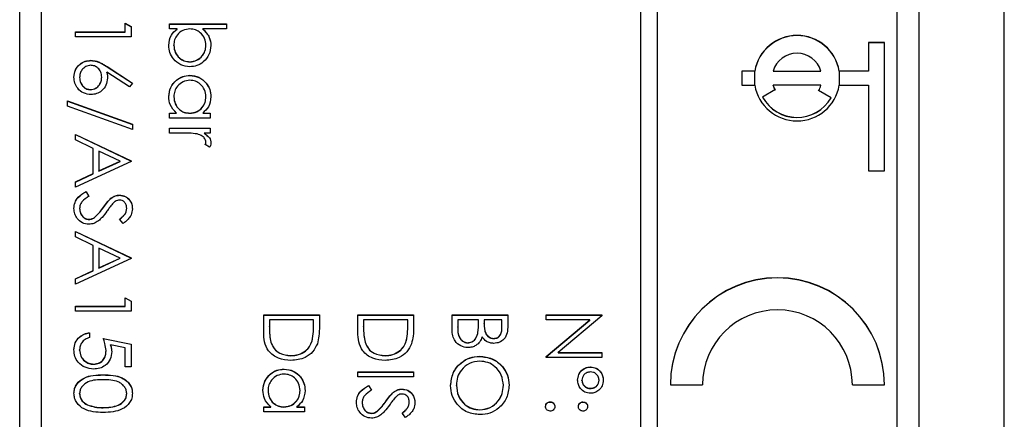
# Model space of a CAD drawing. Header units: millimetres. Extents: x 266 to 1205, y 112 to 961.
# Tile 14 of 27: x 825 to 848, y 507 to 517. Entities that reach past the tile are written whole.
import ezdxf

# ---------------------------------------------------------------- set-up
doc = ezdxf.new("R2010")
doc.units = ezdxf.units.MM

msp = doc.modelspace()

# ---------------------------------------------------------------- linework, layer by layer
at = {"color": 7, "linetype": 'Continuous', "lineweight": 25}
for p, q in [((848.098, 489.345), (848.098, 533.297)), ((825.098, 490.297), (825.098, 531.297)), ((846.098, 531.297), (846.098, 490.297)), ((839.598, 530.938), (839.598, 490.978)), ((839.998, 490.978), (839.998, 530.938)), ((825.598, 528.94), (825.598, 492.976)), ((845.598, 492.976), (845.598, 528.94)), ((827.564, 516.403), (827.564, 516.602)), ((827.564, 516.602), (827.698, 516.526)), ((827.564, 516.598), (827.698, 516.522)), ((828.598, 516.586), (829.931, 516.586)), ((828.598, 516.469), (828.598, 516.586)), ((828.598, 516.581), (829.931, 516.581)), ((829.931, 516.586), (829.931, 516.469)), ((826.398, 516.403), (827.564, 516.403)), ((826.398, 516.286), (826.398, 516.403)), ((826.398, 516.398), (827.564, 516.398)), ((827.564, 516.398), (827.564, 516.403)), ((827.698, 516.526), (827.698, 516.286)), ((828.773, 516.469), (828.598, 516.469)), ((828.773, 516.465), (828.773, 516.469)), ((829.931, 516.469), (829.375, 516.469)), ((829.375, 516.465), (829.375, 516.469)), ((827.698, 516.286), (826.398, 516.286)), ((845.298, 516.153), (844.923, 516.153)), ((844.923, 516.153), (844.923, 515.487)), ((845.298, 516.148), (844.923, 516.148)), ((845.298, 513.156), (845.298, 516.153)), ((828.698, 516.082), (828.698, 516.087)), ((829.448, 516.08), (829.448, 516.085)), ((826.76, 515.732), (826.76, 515.737)), ((829.071, 515.699), (829.071, 515.703)), ((827.66, 515.114), (827.135, 515.457)), ((827.135, 515.453), (827.135, 515.457)), ((827.138, 515.591), (827.731, 515.204)), ((827.138, 515.587), (827.138, 515.591)), ((827.138, 515.587), (827.729, 515.201)), ((841.964, 515.487), (841.964, 515.154)), ((842.27, 515.487), (841.964, 515.487)), ((842.27, 515.482), (841.964, 515.482)), ((842.27, 515.482), (842.27, 515.487)), ((842.697, 515.482), (842.697, 515.487)), ((842.697, 515.487), (843.815, 515.487)), ((842.697, 515.482), (843.815, 515.482)), ((843.815, 515.482), (843.815, 515.487)), ((844.923, 515.487), (844.242, 515.487)), ((844.242, 515.482), (844.242, 515.487)), ((844.923, 515.482), (844.242, 515.482)), ((844.923, 515.482), (844.923, 515.487)), ((826.498, 515.333), (826.498, 515.337)), ((827.014, 515.343), (827.014, 515.347)), ((827.731, 515.204), (827.66, 515.114)), ((829.075, 515.382), (829.075, 515.387)), ((826.755, 515.049), (826.755, 515.054)), ((841.964, 515.154), (842.27, 515.154)), ((842.741, 515.046), (842.453, 514.88)), ((843.815, 515.154), (842.697, 515.154)), ((842.697, 515.149), (842.697, 515.154)), ((844.05, 514.863), (843.761, 515.029)), ((843.815, 515.149), (843.815, 515.154)), ((844.242, 515.154), (844.923, 515.154)), ((844.923, 515.154), (844.923, 513.156)), ((826.214, 514.788), (827.731, 514.244)), ((826.214, 514.665), (826.214, 514.788)), ((826.214, 514.783), (827.731, 514.24)), ((828.698, 514.884), (828.698, 514.888)), ((829.448, 514.882), (829.448, 514.887)), ((842.453, 514.875), (842.453, 514.88)), ((844.05, 514.858), (844.05, 514.863)), ((827.731, 514.122), (826.214, 514.665)), ((828.598, 514.505), (828.762, 514.505)), ((828.598, 514.388), (828.598, 514.505)), ((828.598, 514.5), (828.762, 514.5)), ((829.548, 514.388), (828.598, 514.388)), ((828.762, 514.5), (828.762, 514.505)), ((829.071, 514.5), (829.071, 514.505)), ((829.372, 514.505), (829.548, 514.505)), ((829.372, 514.5), (829.372, 514.505)), ((829.372, 514.5), (829.548, 514.5)), ((829.548, 514.505), (829.548, 514.388)), ((827.731, 514.244), (827.731, 514.122)), ((828.598, 514.038), (828.598, 514.155)), ((828.598, 514.155), (829.548, 514.155)), ((828.598, 514.15), (829.548, 514.15)), ((829.548, 514.155), (829.548, 514.038)), ((826.398, 514.005), (827.698, 513.389)), ((826.398, 513.878), (826.398, 514.005)), ((826.398, 514.001), (827.698, 513.385)), ((826.814, 513.68), (826.398, 513.878)), ((828.917, 514.038), (828.598, 514.038)), ((829.548, 514.038), (829.408, 514.038)), ((829.408, 514.034), (829.408, 514.038)), ((829.448, 513.824), (829.448, 513.829)), ((826.814, 513.092), (826.814, 513.68)), ((827.444, 513.382), (826.948, 513.617)), ((826.948, 513.617), (826.948, 513.153)), ((829.532, 513.705), (829.431, 513.769)), ((827.698, 513.372), (826.398, 512.773)), ((826.948, 513.153), (827.444, 513.382)), ((826.948, 513.149), (827.444, 513.377)), ((827.444, 513.377), (827.444, 513.382)), ((827.698, 513.389), (827.698, 513.372)), ((826.948, 513.149), (826.948, 513.153)), ((844.923, 513.156), (845.298, 513.156)), ((826.398, 512.9), (826.814, 513.092)), ((826.398, 512.895), (826.814, 513.087)), ((826.814, 513.087), (826.814, 513.092)), ((826.398, 512.773), (826.398, 512.9)), ((826.648, 512.673), (826.714, 512.563)), ((826.648, 512.669), (826.648, 512.673)), ((826.648, 512.669), (826.714, 512.559)), ((827.23, 512.513), (827.23, 512.517)), ((827.428, 512.585), (827.428, 512.59)), ((826.498, 512.274), (826.498, 512.278)), ((827.053, 512.3), (827.053, 512.304)), ((827.598, 512.278), (827.598, 512.283)), ((826.718, 512.019), (826.718, 512.024)), ((826.846, 512.066), (826.846, 512.07)), ((827.511, 511.924), (827.431, 512.029)), ((826.398, 511.741), (827.698, 511.125)), ((826.398, 511.613), (826.398, 511.741)), ((826.398, 511.736), (827.698, 511.12)), ((826.814, 511.416), (826.398, 511.613)), ((826.814, 510.827), (826.814, 511.416)), ((826.948, 511.353), (826.948, 510.889)), ((827.444, 511.118), (826.948, 511.353)), ((827.698, 511.108), (826.398, 510.509)), ((826.948, 510.889), (827.444, 511.118)), ((826.948, 510.884), (827.444, 511.113)), ((827.444, 511.113), (827.444, 511.118)), ((827.698, 511.125), (827.698, 511.108)), ((826.948, 510.884), (826.948, 510.889)), ((826.398, 510.635), (826.814, 510.827)), ((826.398, 510.631), (826.814, 510.823)), ((826.398, 510.509), (826.398, 510.635)), ((826.814, 510.823), (826.814, 510.827)), ((827.564, 509.992), (827.564, 510.192)), ((827.564, 510.192), (827.698, 510.116)), ((827.564, 510.188), (827.698, 510.112)), ((826.398, 509.992), (827.564, 509.992)), ((826.398, 509.876), (826.398, 509.992)), ((826.398, 509.988), (827.564, 509.988)), ((827.564, 509.988), (827.564, 509.992)), ((827.698, 510.116), (827.698, 509.876)), ((827.698, 509.876), (826.398, 509.876)), ((830.798, 509.793), (832.098, 509.793)), ((830.798, 509.39), (830.798, 509.793)), ((830.798, 509.788), (832.098, 509.788)), ((832.098, 509.793), (832.098, 509.53)), ((832.998, 509.793), (834.298, 509.793)), ((832.998, 509.39), (832.998, 509.793)), ((832.998, 509.788), (834.298, 509.788)), ((834.298, 509.793), (834.298, 509.53)), ((835.198, 509.441), (835.198, 509.793)), ((835.198, 509.793), (836.498, 509.793)), ((835.198, 509.788), (836.498, 509.788)), ((836.498, 509.793), (836.498, 509.539)), ((837.398, 509.793), (838.698, 509.793)), ((837.398, 509.676), (837.398, 509.793)), ((837.398, 509.788), (838.698, 509.788)), ((838.698, 509.768), (837.674, 508.91)), ((838.698, 509.793), (838.698, 509.768)), ((830.931, 509.676), (830.931, 509.527)), ((831.964, 509.676), (830.931, 509.676)), ((830.931, 509.523), (830.931, 509.527)), ((831.964, 509.585), (831.964, 509.676)), ((831.964, 509.58), (831.964, 509.585)), ((833.131, 509.676), (833.131, 509.527)), ((834.164, 509.676), (833.131, 509.676)), ((833.131, 509.523), (833.131, 509.527)), ((834.164, 509.585), (834.164, 509.676)), ((834.164, 509.58), (834.164, 509.585)), ((835.331, 509.676), (835.331, 509.51)), ((835.814, 509.676), (835.331, 509.676)), ((835.331, 509.506), (835.331, 509.51)), ((835.814, 509.599), (835.814, 509.676)), ((835.814, 509.594), (835.814, 509.599)), ((835.948, 509.676), (835.948, 509.598)), ((836.364, 509.676), (835.948, 509.676)), ((835.948, 509.593), (835.948, 509.598)), ((836.364, 509.518), (836.364, 509.676)), ((836.364, 509.513), (836.364, 509.518)), ((838.418, 509.676), (837.398, 509.676)), ((837.398, 508.82), (838.418, 509.676)), ((837.398, 508.816), (838.418, 509.672)), ((838.418, 509.672), (838.418, 509.676)), ((826.731, 509.376), (826.731, 509.26)), ((827.048, 509.243), (827.698, 509.11)), ((827.048, 509.239), (827.698, 509.105)), ((835.799, 509.351), (835.799, 509.356)), ((836.173, 509.239), (836.173, 509.243)), ((827.564, 509.019), (827.222, 509.089)), ((827.222, 509.084), (827.222, 509.089)), ((827.564, 508.577), (827.564, 509.019)), ((827.698, 509.11), (827.698, 508.577)), ((830.964, 509.151), (830.964, 509.156)), ((831.928, 509.181), (831.928, 509.186)), ((833.164, 509.151), (833.164, 509.156)), ((834.128, 509.181), (834.128, 509.186)), ((835.567, 509.139), (835.567, 509.143)), ((826.498, 508.969), (826.498, 508.973)), ((827.114, 508.953), (827.114, 508.957)), ((831.431, 508.839), (831.431, 508.844)), ((833.631, 508.839), (833.631, 508.844)), ((835.842, 508.822), (835.842, 508.827)), ((837.398, 508.794), (837.398, 508.82)), ((838.698, 508.794), (837.398, 508.794)), ((837.674, 508.91), (838.698, 508.91)), ((837.674, 508.906), (837.674, 508.91)), ((837.674, 508.906), (838.698, 508.906)), ((838.698, 508.91), (838.698, 508.794)), ((826.827, 508.639), (826.827, 508.644)), ((827.698, 508.577), (827.564, 508.577)), ((838.434, 508.573), (838.434, 508.577)), ((827.047, 508.39), (827.047, 508.394)), ((831.275, 508.523), (831.275, 508.527)), ((832.998, 508.344), (832.998, 508.461)), ((832.998, 508.461), (834.298, 508.461)), ((832.998, 508.456), (834.298, 508.456)), ((834.298, 508.344), (832.998, 508.344)), ((834.298, 508.461), (834.298, 508.344)), ((833.248, 508.144), (833.314, 508.035)), ((833.248, 508.14), (833.248, 508.144)), ((833.248, 508.14), (833.314, 508.03)), ((835.298, 508.142), (835.298, 508.147)), ((836.398, 508.142), (836.398, 508.147)), ((838.231, 508.263), (838.231, 508.267)), ((838.429, 508.073), (838.429, 508.078)), ((838.631, 508.262), (838.631, 508.267)), ((840.298, 508.161), (841.048, 508.161)), ((844.548, 508.161), (845.298, 508.161)), ((826.498, 507.951), (826.498, 507.956)), ((827.598, 507.951), (827.598, 507.956)), ((830.898, 508.024), (830.898, 508.028)), ((831.648, 508.023), (831.648, 508.027)), ((833.83, 507.984), (833.83, 507.988)), ((834.028, 508.057), (834.028, 508.061)), ((826.721, 507.673), (826.721, 507.677)), ((827.048, 507.624), (827.048, 507.628)), ((830.798, 507.645), (830.962, 507.645)), ((830.798, 507.528), (830.798, 507.645)), ((830.798, 507.64), (830.962, 507.64)), ((830.962, 507.64), (830.962, 507.645)), ((831.271, 507.64), (831.271, 507.645)), ((831.572, 507.645), (831.748, 507.645)), ((831.572, 507.64), (831.572, 507.645)), ((831.572, 507.64), (831.748, 507.64)), ((831.748, 507.645), (831.748, 507.528)), ((833.098, 507.745), (833.098, 507.749)), ((833.653, 507.771), (833.653, 507.776)), ((834.198, 507.75), (834.198, 507.754)), ((837.489, 507.757), (837.489, 507.761)), ((838.256, 507.757), (838.256, 507.761)), ((831.748, 507.528), (830.798, 507.528)), ((833.318, 507.49), (833.318, 507.495)), ((833.446, 507.537), (833.446, 507.542)), ((834.111, 507.395), (834.031, 507.5)), ((835.848, 507.574), (835.848, 507.578))]:
    msp.add_line(p, q, dxfattribs=at)
at = {"color": 8, "linetype": 'Continuous', "lineweight": 25}
for p, q in [((842.27, 515.154), (842.27, 515.482)), ((844.242, 515.482), (844.242, 515.154))]:
    msp.add_line(p, q, dxfattribs=at)
at = {"color": 7, "linetype": 'Continuous', "lineweight": 25}
for centre, radius, start, end in [((843.256, 515.319), 1, 9.6421, 170.3579), ((843.256, 515.315), 1, 9.6421, 170.3579), ((843.256, 515.32), 0.583, 16.6497, 163.3503), ((843.256, 515.321), 1, 189.6421, 350.3579), ((843.255, 515.32), 0.582, 196.6178, 208.1052), ((843.255, 515.316), 0.582, 196.6178, 208.1052), ((843.257, 515.32), 0.582, 329.9743, 343.3821), ((843.257, 515.316), 0.582, 329.9743, 343.3821), ((843.256, 515.322), 0.917, 208.8252, 329.9548), ((843.256, 515.317), 0.917, 208.8252, 329.9548), ((842.798, 508.159), 2.5, 0.0466, 179.9534), ((842.798, 508.154), 2.5, 0.0466, 179.9534), ((842.798, 508.16), 1.75, 0.0466, 179.9534)]:
    msp.add_arc(centre, radius, start, end, dxfattribs=at)
for points, knots in [([(828.581, 516.086), (828.591, 516.171), (828.609, 516.324), (828.723, 516.425), (828.773, 516.469)], [0, 0, 0, 0, 0.558922, 1, 1, 1, 1]), ([(828.581, 516.081), (828.591, 516.167), (828.609, 516.32), (828.723, 516.42), (828.773, 516.465)], [0, 0, 0, 0, 0.558922, 1, 1, 1, 1]), ([(829.074, 516.469), (829.018, 516.463), (828.906, 516.45), (828.781, 516.346), (828.708, 516.219), (828.701, 516.131), (828.698, 516.087)], [0, 0, 0, 0, 0.279639, 0.559192, 0.779512, 1, 1, 1, 1]), ([(829.448, 516.085), (829.441, 516.141), (829.427, 516.252), (829.332, 516.382), (829.206, 516.458), (829.118, 516.465), (829.074, 516.469)], [0, 0, 0, 0, 0.279786, 0.559477, 0.779627, 1, 1, 1, 1]), ([(829.375, 516.469), (829.435, 516.408), (829.543, 516.299), (829.558, 516.149), (829.564, 516.082)], [0, 0, 0, 0, 0.559294, 1, 1, 1, 1]), ([(829.375, 516.465), (829.435, 516.404), (829.543, 516.295), (829.558, 516.144), (829.564, 516.078)], [0, 0, 0, 0, 0.5592939, 1, 1, 1, 1]), ([(829.071, 515.587), (828.998, 515.596), (828.852, 515.614), (828.693, 515.751), (828.596, 515.914), (828.586, 516.028), (828.581, 516.086)], [0, 0, 0, 0, 0.2794326, 0.5592159, 0.7795587, 1, 1, 1, 1]), ([(828.698, 516.087), (828.704, 516.031), (828.717, 515.92), (828.816, 515.794), (828.94, 515.718), (829.027, 515.708), (829.071, 515.703)], [0, 0, 0, 0, 0.279756, 0.559279, 0.779725, 1, 1, 1, 1]), ([(828.698, 516.082), (828.704, 516.027), (828.717, 515.916), (828.816, 515.789), (828.94, 515.713), (829.027, 515.704), (829.071, 515.699)], [0, 0, 0, 0, 0.2797561, 0.5592787, 0.779725, 1, 1, 1, 1]), ([(829.071, 515.703), (829.126, 515.711), (829.237, 515.727), (829.361, 515.829), (829.435, 515.954), (829.443, 516.041), (829.448, 516.085)], [0, 0, 0, 0, 0.279403, 0.559104, 0.779552, 1, 1, 1, 1]), ([(829.564, 516.082), (829.556, 516.009), (829.539, 515.863), (829.405, 515.702), (829.243, 515.602), (829.128, 515.592), (829.071, 515.587)], [0, 0, 0, 0, 0.279577, 0.559334, 0.779604, 1, 1, 1, 1]), ([(829.071, 515.699), (829.126, 515.707), (829.237, 515.723), (829.361, 515.824), (829.435, 515.949), (829.443, 516.037), (829.448, 516.08)], [0, 0, 0, 0, 0.279403, 0.559104, 0.779552, 1, 1, 1, 1]), ([(826.364, 515.343), (826.371, 515.401), (826.385, 515.518), (826.491, 515.649), (826.623, 515.723), (826.714, 515.732), (826.76, 515.737)], [0, 0, 0, 0, 0.27967, 0.559085, 0.779558, 1, 1, 1, 1]), ([(826.364, 515.339), (826.371, 515.397), (826.385, 515.513), (826.491, 515.644), (826.623, 515.719), (826.714, 515.728), (826.76, 515.732)], [0, 0, 0, 0, 0.2796696, 0.5590848, 0.7795576, 1, 1, 1, 1]), ([(826.76, 515.737), (826.807, 515.732), (826.883, 515.724), (826.982, 515.683), (827.062, 515.64), (827.112, 515.608), (827.138, 515.591)], [0, 0, 0, 0, 0.339374, 0.559486, 0.779731, 1, 1, 1, 1]), ([(826.76, 515.732), (826.807, 515.728), (826.883, 515.72), (826.982, 515.679), (827.062, 515.636), (827.112, 515.603), (827.138, 515.587)], [0, 0, 0, 0, 0.339374, 0.559486, 0.779731, 1, 1, 1, 1]), ([(826.755, 515.62), (826.716, 515.615), (826.636, 515.603), (826.553, 515.522), (826.505, 515.431), (826.5, 515.368), (826.498, 515.337)], [0, 0, 0, 0, 0.279059, 0.5588204, 0.7793034, 1, 1, 1, 1]), ([(827.014, 515.347), (827.011, 515.387), (827.004, 515.466), (826.936, 515.557), (826.848, 515.612), (826.786, 515.617), (826.755, 515.62)], [0, 0, 0, 0, 0.280127, 0.559515, 0.779719, 1, 1, 1, 1]), ([(827.135, 515.457), (827.139, 515.432), (827.146, 515.388), (827.147, 515.343), (827.148, 515.323)], [0, 0, 0, 0, 0.55991, 1, 1, 1, 1]), ([(827.135, 515.453), (827.139, 515.428), (827.146, 515.383), (827.147, 515.338), (827.148, 515.318)], [0, 0, 0, 0, 0.55991, 1, 1, 1, 1]), ([(826.762, 514.937), (826.703, 514.944), (826.584, 514.958), (826.452, 515.068), (826.377, 515.204), (826.369, 515.297), (826.364, 515.343)], [0, 0, 0, 0, 0.279631, 0.55896, 0.779478, 1, 1, 1, 1]), ([(826.498, 515.337), (826.502, 515.297), (826.51, 515.217), (826.576, 515.125), (826.661, 515.064), (826.724, 515.057), (826.755, 515.054)], [0, 0, 0, 0, 0.280018, 0.559853, 0.779987, 1, 1, 1, 1]), ([(826.498, 515.333), (826.502, 515.293), (826.51, 515.213), (826.576, 515.12), (826.661, 515.059), (826.724, 515.053), (826.755, 515.049)], [0, 0, 0, 0, 0.280018, 0.559853, 0.779987, 1, 1, 1, 1]), ([(826.755, 515.054), (826.796, 515.06), (826.878, 515.072), (826.96, 515.157), (827.008, 515.251), (827.012, 515.315), (827.014, 515.347)], [0, 0, 0, 0, 0.278754, 0.558605, 0.779147, 1, 1, 1, 1]), ([(826.755, 515.049), (826.796, 515.055), (826.878, 515.068), (826.96, 515.153), (827.008, 515.247), (827.012, 515.311), (827.014, 515.343)], [0, 0, 0, 0, 0.278754, 0.558605, 0.779147, 1, 1, 1, 1]), ([(827.148, 515.323), (827.141, 515.266), (827.128, 515.152), (827.024, 515.025), (826.897, 514.949), (826.807, 514.941), (826.762, 514.937)], [0, 0, 0, 0, 0.2796384, 0.5593258, 0.7795267, 1, 1, 1, 1]), ([(828.581, 514.892), (828.589, 514.965), (828.607, 515.111), (828.741, 515.272), (828.903, 515.372), (829.018, 515.382), (829.075, 515.387)], [0, 0, 0, 0, 0.279573, 0.559333, 0.779589, 1, 1, 1, 1]), ([(828.581, 514.888), (828.589, 514.961), (828.607, 515.107), (828.741, 515.268), (828.903, 515.368), (829.018, 515.378), (829.075, 515.382)], [0, 0, 0, 0, 0.279573, 0.559333, 0.779589, 1, 1, 1, 1]), ([(829.074, 515.27), (829.018, 515.263), (828.907, 515.247), (828.784, 515.145), (828.71, 515.019), (828.702, 514.932), (828.698, 514.888)], [0, 0, 0, 0, 0.279429, 0.559146, 0.77957, 1, 1, 1, 1]), ([(829.448, 514.887), (829.441, 514.943), (829.428, 515.054), (829.329, 515.18), (829.205, 515.256), (829.118, 515.266), (829.074, 515.27)], [0, 0, 0, 0, 0.279767, 0.559291, 0.779719, 1, 1, 1, 1]), ([(829.075, 515.387), (829.148, 515.378), (829.294, 515.36), (829.452, 515.222), (829.55, 515.06), (829.559, 514.946), (829.564, 514.889)], [0, 0, 0, 0, 0.2794126, 0.5591913, 0.7795483, 1, 1, 1, 1]), ([(829.075, 515.382), (829.148, 515.373), (829.294, 515.355), (829.452, 515.218), (829.55, 515.056), (829.559, 514.941), (829.564, 514.884)], [0, 0, 0, 0, 0.279413, 0.559191, 0.779548, 1, 1, 1, 1]), ([(828.762, 514.505), (828.703, 514.566), (828.599, 514.676), (828.586, 514.826), (828.581, 514.892)], [0, 0, 0, 0, 0.558763, 1, 1, 1, 1]), ([(828.698, 514.888), (828.704, 514.832), (828.718, 514.721), (828.813, 514.591), (828.939, 514.516), (829.027, 514.508), (829.071, 514.505)], [0, 0, 0, 0, 0.279822, 0.559387, 0.779603, 1, 1, 1, 1]), ([(828.698, 514.884), (828.704, 514.828), (828.718, 514.717), (828.813, 514.587), (828.939, 514.511), (829.027, 514.504), (829.071, 514.5)], [0, 0, 0, 0, 0.279822, 0.559387, 0.779603, 1, 1, 1, 1]), ([(829.071, 514.505), (829.127, 514.511), (829.24, 514.523), (829.363, 514.628), (829.437, 514.755), (829.444, 514.843), (829.448, 514.887)], [0, 0, 0, 0, 0.27966, 0.55921, 0.779487, 1, 1, 1, 1]), ([(829.071, 514.5), (829.127, 514.506), (829.24, 514.519), (829.363, 514.624), (829.437, 514.75), (829.444, 514.838), (829.448, 514.882)], [0, 0, 0, 0, 0.27966, 0.55921, 0.779487, 1, 1, 1, 1]), ([(829.564, 514.889), (829.555, 514.803), (829.537, 514.65), (829.422, 514.549), (829.372, 514.505)], [0, 0, 0, 0, 0.5590621, 1, 1, 1, 1]), ([(829.243, 514.018), (829.182, 514.025), (829.074, 514.039), (828.965, 514.039), (828.917, 514.038)], [0, 0, 0, 0, 0.559636, 1, 1, 1, 1]), ([(829.448, 513.829), (829.442, 513.856), (829.43, 513.911), (829.353, 513.982), (829.285, 514.004), (829.243, 514.018)], [0, 0, 0, 0, 0.278336, 0.558768, 1, 1, 1, 1]), ([(829.408, 514.038), (829.452, 514.006), (829.515, 513.96), (829.559, 513.871), (829.562, 513.828), (829.564, 513.807)], [0, 0, 0, 0, 0.558788, 0.779481, 1, 1, 1, 1]), ([(829.408, 514.034), (829.452, 514.001), (829.515, 513.956), (829.559, 513.867), (829.562, 513.824), (829.564, 513.802)], [0, 0, 0, 0, 0.558788, 0.779481, 1, 1, 1, 1]), ([(829.431, 513.769), (829.436, 513.78), (829.444, 513.799), (829.447, 513.82), (829.448, 513.829)], [0, 0, 0, 0, 0.560396, 1, 1, 1, 1]), ([(829.431, 513.765), (829.436, 513.775), (829.444, 513.794), (829.447, 513.815), (829.448, 513.824)], [0, 0, 0, 0, 0.560396, 1, 1, 1, 1]), ([(829.564, 513.807), (829.562, 513.787), (829.558, 513.751), (829.54, 513.719), (829.532, 513.705)], [0, 0, 0, 0, 0.5592431, 1, 1, 1, 1]), ([(826.364, 512.278), (826.369, 512.326), (826.379, 512.422), (826.477, 512.57), (826.583, 512.634), (826.648, 512.673)], [0, 0, 0, 0, 0.27988, 0.559666, 1, 1, 1, 1]), ([(826.364, 512.274), (826.369, 512.322), (826.379, 512.418), (826.477, 512.566), (826.583, 512.63), (826.648, 512.669)], [0, 0, 0, 0, 0.27988, 0.559666, 1, 1, 1, 1]), ([(826.714, 512.563), (826.655, 512.525), (826.572, 512.471), (826.506, 512.361), (826.5, 512.306), (826.498, 512.278)], [0, 0, 0, 0, 0.559321, 0.779782, 1, 1, 1, 1]), ([(827.053, 512.304), (827.083, 512.347), (827.136, 512.422), (827.201, 512.488), (827.23, 512.517)], [0, 0, 0, 0, 0.560413, 1, 1, 1, 1]), ([(827.053, 512.3), (827.083, 512.342), (827.136, 512.418), (827.201, 512.484), (827.23, 512.513)], [0, 0, 0, 0, 0.560413, 1, 1, 1, 1]), ([(827.23, 512.517), (827.263, 512.54), (827.324, 512.581), (827.396, 512.587), (827.428, 512.59)], [0, 0, 0, 0, 0.55984, 1, 1, 1, 1]), ([(827.23, 512.513), (827.263, 512.536), (827.324, 512.576), (827.396, 512.583), (827.428, 512.585)], [0, 0, 0, 0, 0.5598405, 1, 1, 1, 1]), ([(827.433, 512.473), (827.415, 512.472), (827.379, 512.469), (827.319, 512.441), (827.285, 512.408), (827.265, 512.388)], [0, 0, 0, 0, 0.279946, 0.559774, 1, 1, 1, 1]), ([(827.428, 512.59), (827.474, 512.584), (827.566, 512.573), (827.666, 512.484), (827.722, 512.378), (827.728, 512.306), (827.731, 512.27)], [0, 0, 0, 0, 0.279553, 0.558798, 0.779378, 1, 1, 1, 1]), ([(827.428, 512.585), (827.474, 512.58), (827.566, 512.568), (827.666, 512.48), (827.722, 512.374), (827.728, 512.301), (827.731, 512.265)], [0, 0, 0, 0, 0.279553, 0.558798, 0.779378, 1, 1, 1, 1]), ([(827.598, 512.283), (827.596, 512.309), (827.592, 512.362), (827.551, 512.425), (827.495, 512.467), (827.454, 512.471), (827.433, 512.473)], [0, 0, 0, 0, 0.280274, 0.559931, 0.77992, 1, 1, 1, 1]), ([(826.716, 511.907), (826.663, 511.914), (826.556, 511.929), (826.443, 512.033), (826.374, 512.153), (826.368, 512.236), (826.364, 512.278)], [0, 0, 0, 0, 0.279183, 0.559085, 0.779446, 1, 1, 1, 1]), ([(826.498, 512.278), (826.501, 512.243), (826.508, 512.173), (826.561, 512.088), (826.636, 512.034), (826.69, 512.027), (826.718, 512.024)], [0, 0, 0, 0, 0.280276, 0.560148, 0.780153, 1, 1, 1, 1]), ([(826.498, 512.274), (826.501, 512.239), (826.508, 512.169), (826.561, 512.084), (826.636, 512.029), (826.69, 512.023), (826.718, 512.019)], [0, 0, 0, 0, 0.280276, 0.560148, 0.780153, 1, 1, 1, 1]), ([(827.136, 512.213), (827.099, 512.164), (827.039, 512.083), (826.938, 511.985), (826.835, 511.922), (826.756, 511.912), (826.716, 511.907)], [0, 0, 0, 0, 0.340499, 0.560704, 0.780578, 1, 1, 1, 1]), ([(826.846, 512.07), (826.888, 512.11), (826.965, 512.182), (827.026, 512.267), (827.053, 512.304)], [0, 0, 0, 0, 0.559496, 1, 1, 1, 1]), ([(826.846, 512.066), (826.888, 512.106), (826.965, 512.177), (827.026, 512.262), (827.053, 512.3)], [0, 0, 0, 0, 0.559496, 1, 1, 1, 1]), ([(827.265, 512.388), (827.24, 512.356), (827.196, 512.298), (827.154, 512.239), (827.136, 512.213)], [0, 0, 0, 0, 0.559906, 1, 1, 1, 1]), ([(827.431, 512.029), (827.459, 512.052), (827.505, 512.089), (827.561, 512.15), (827.592, 512.213), (827.596, 512.26), (827.598, 512.283)], [0, 0, 0, 0, 0.340409, 0.560482, 0.78018, 1, 1, 1, 1]), ([(827.431, 512.025), (827.459, 512.047), (827.505, 512.084), (827.561, 512.145), (827.592, 512.209), (827.596, 512.255), (827.598, 512.278)], [0, 0, 0, 0, 0.340409, 0.560482, 0.78018, 1, 1, 1, 1]), ([(827.731, 512.27), (827.725, 512.221), (827.716, 512.141), (827.653, 512.047), (827.586, 511.98), (827.536, 511.943), (827.511, 511.924)], [0, 0, 0, 0, 0.338729, 0.558835, 0.779344, 1, 1, 1, 1]), ([(826.718, 512.024), (826.744, 512.027), (826.79, 512.033), (826.829, 512.059), (826.846, 512.07)], [0, 0, 0, 0, 0.55899, 1, 1, 1, 1]), ([(826.718, 512.019), (826.744, 512.022), (826.79, 512.028), (826.829, 512.054), (826.846, 512.066)], [0, 0, 0, 0, 0.55899, 1, 1, 1, 1]), ([(830.931, 509.527), (830.931, 509.457), (830.93, 509.332), (830.954, 509.21), (830.964, 509.156)], [0, 0, 0, 0, 0.560426, 1, 1, 1, 1]), ([(830.931, 509.523), (830.931, 509.453), (830.93, 509.328), (830.954, 509.205), (830.964, 509.151)], [0, 0, 0, 0, 0.560426, 1, 1, 1, 1]), ([(831.928, 509.186), (831.941, 509.26), (831.964, 509.392), (831.964, 509.526), (831.964, 509.585)], [0, 0, 0, 0, 0.559542, 1, 1, 1, 1]), ([(831.928, 509.181), (831.941, 509.255), (831.964, 509.387), (831.964, 509.521), (831.964, 509.58)], [0, 0, 0, 0, 0.559542, 1, 1, 1, 1]), ([(832.098, 509.53), (832.098, 509.452), (832.097, 509.313), (832.065, 509.178), (832.051, 509.118)], [0, 0, 0, 0, 0.560445, 1, 1, 1, 1]), ([(833.131, 509.527), (833.131, 509.457), (833.13, 509.332), (833.154, 509.21), (833.164, 509.156)], [0, 0, 0, 0, 0.560426, 1, 1, 1, 1]), ([(833.131, 509.523), (833.131, 509.453), (833.13, 509.328), (833.154, 509.205), (833.164, 509.151)], [0, 0, 0, 0, 0.560426, 1, 1, 1, 1]), ([(834.128, 509.186), (834.141, 509.26), (834.164, 509.392), (834.164, 509.526), (834.164, 509.585)], [0, 0, 0, 0, 0.559542, 1, 1, 1, 1]), ([(834.128, 509.181), (834.141, 509.255), (834.164, 509.387), (834.164, 509.521), (834.164, 509.58)], [0, 0, 0, 0, 0.5595421, 1, 1, 1, 1]), ([(834.298, 509.53), (834.298, 509.452), (834.297, 509.313), (834.265, 509.178), (834.251, 509.118)], [0, 0, 0, 0, 0.560445, 1, 1, 1, 1]), ([(835.331, 509.51), (835.331, 509.425), (835.331, 509.298), (835.431, 509.186), (835.505, 509.149), (835.546, 509.145), (835.567, 509.143)], [0, 0, 0, 0, 0.49936, 0.748736, 0.874399, 1, 1, 1, 1]), ([(835.331, 509.506), (835.331, 509.421), (835.331, 509.293), (835.431, 509.182), (835.505, 509.144), (835.546, 509.141), (835.567, 509.139)], [0, 0, 0, 0, 0.49936, 0.748736, 0.874399, 1, 1, 1, 1]), ([(835.799, 509.356), (835.805, 509.401), (835.815, 509.482), (835.814, 509.563), (835.814, 509.599)], [0, 0, 0, 0, 0.559734, 1, 1, 1, 1]), ([(835.799, 509.351), (835.805, 509.397), (835.815, 509.477), (835.814, 509.559), (835.814, 509.594)], [0, 0, 0, 0, 0.559734, 1, 1, 1, 1]), ([(835.948, 509.598), (835.948, 509.516), (835.948, 509.414), (836.014, 509.314), (836.059, 509.275), (836.114, 509.248), (836.153, 509.245), (836.173, 509.243)], [0, 0, 0, 0, 0.498607, 0.624009, 0.749401, 0.874736, 1, 1, 1, 1]), ([(835.948, 509.593), (835.948, 509.512), (835.948, 509.41), (836.014, 509.309), (836.059, 509.27), (836.114, 509.243), (836.153, 509.24), (836.173, 509.239)], [0, 0, 0, 0, 0.498607, 0.624009, 0.749401, 0.874736, 1, 1, 1, 1]), ([(836.173, 509.243), (836.205, 509.247), (836.253, 509.253), (836.303, 509.294), (836.358, 509.371), (836.362, 509.453), (836.364, 509.518)], [0, 0, 0, 0, 0.249284, 0.374925, 0.500645, 1, 1, 1, 1]), ([(836.173, 509.239), (836.205, 509.242), (836.253, 509.248), (836.303, 509.289), (836.358, 509.367), (836.362, 509.448), (836.364, 509.513)], [0, 0, 0, 0, 0.249284, 0.374925, 0.500645, 1, 1, 1, 1]), ([(836.498, 509.539), (836.496, 509.484), (836.494, 509.373), (836.428, 509.226), (836.306, 509.141), (836.219, 509.132), (836.175, 509.127)], [0, 0, 0, 0, 0.2813174, 0.559922, 0.7799345, 1, 1, 1, 1]), ([(826.364, 508.98), (826.37, 509.036), (826.381, 509.147), (826.481, 509.273), (826.602, 509.351), (826.688, 509.368), (826.731, 509.376)], [0, 0, 0, 0, 0.279625, 0.559019, 0.77938, 1, 1, 1, 1]), ([(826.364, 508.976), (826.37, 509.031), (826.381, 509.143), (826.481, 509.269), (826.602, 509.346), (826.688, 509.363), (826.731, 509.372)], [0, 0, 0, 0, 0.279625, 0.559019, 0.77938, 1, 1, 1, 1]), ([(826.731, 509.26), (826.694, 509.25), (826.621, 509.23), (826.547, 509.15), (826.505, 509.062), (826.5, 509.003), (826.498, 508.973)], [0, 0, 0, 0, 0.28005, 0.559166, 0.779583, 1, 1, 1, 1]), ([(827.114, 508.957), (827.109, 509.012), (827.098, 509.11), (827.063, 509.203), (827.048, 509.243)], [0, 0, 0, 0, 0.559416, 1, 1, 1, 1]), ([(831.431, 508.727), (831.334, 508.737), (831.139, 508.756), (830.906, 508.924), (830.805, 509.16), (830.8, 509.313), (830.798, 509.39)], [0, 0, 0, 0, 0.280124, 0.559248, 0.778837, 1, 1, 1, 1]), ([(833.631, 508.727), (833.534, 508.737), (833.339, 508.756), (833.106, 508.924), (833.005, 509.16), (833, 509.313), (832.998, 509.39)], [0, 0, 0, 0, 0.280124, 0.559248, 0.778837, 1, 1, 1, 1]), ([(835.567, 509.027), (835.508, 509.034), (835.392, 509.05), (835.268, 509.167), (835.205, 509.304), (835.2, 509.396), (835.198, 509.441)], [0, 0, 0, 0, 0.279141, 0.558654, 0.779059, 1, 1, 1, 1]), ([(835.567, 509.143), (835.598, 509.147), (835.662, 509.155), (835.755, 509.23), (835.782, 509.308), (835.799, 509.356)], [0, 0, 0, 0, 0.279944, 0.560429, 1, 1, 1, 1]), ([(835.567, 509.139), (835.598, 509.143), (835.662, 509.15), (835.755, 509.226), (835.782, 509.304), (835.799, 509.351)], [0, 0, 0, 0, 0.279944, 0.560429, 1, 1, 1, 1]), ([(835.899, 509.277), (835.883, 509.238), (835.852, 509.16), (835.765, 509.078), (835.665, 509.034), (835.599, 509.029), (835.567, 509.027)], [0, 0, 0, 0, 0.280382, 0.559606, 0.779765, 1, 1, 1, 1]), ([(836.175, 509.127), (836.145, 509.129), (836.083, 509.133), (835.979, 509.176), (835.929, 509.239), (835.899, 509.277)], [0, 0, 0, 0, 0.280867, 0.561527, 1, 1, 1, 1]), ([(827.222, 509.089), (827.23, 509.061), (827.244, 509.011), (827.246, 508.959), (827.248, 508.936)], [0, 0, 0, 0, 0.560064, 1, 1, 1, 1]), ([(827.222, 509.084), (827.23, 509.056), (827.244, 509.006), (827.246, 508.954), (827.248, 508.931)], [0, 0, 0, 0, 0.560064, 1, 1, 1, 1]), ([(830.964, 509.156), (830.987, 509.104), (831.032, 509), (831.197, 508.869), (831.342, 508.853), (831.431, 508.844)], [0, 0, 0, 0, 0.280536, 0.561015, 1, 1, 1, 1]), ([(830.964, 509.151), (830.987, 509.099), (831.032, 508.996), (831.197, 508.865), (831.342, 508.849), (831.431, 508.839)], [0, 0, 0, 0, 0.280536, 0.561015, 1, 1, 1, 1]), ([(831.431, 508.844), (831.492, 508.848), (831.614, 508.856), (831.767, 508.937), (831.877, 509.052), (831.911, 509.141), (831.928, 509.186)], [0, 0, 0, 0, 0.2801784, 0.5597646, 0.7797967, 1, 1, 1, 1]), ([(831.431, 508.839), (831.492, 508.843), (831.614, 508.852), (831.767, 508.932), (831.877, 509.047), (831.911, 509.136), (831.928, 509.181)], [0, 0, 0, 0, 0.280178, 0.559765, 0.779797, 1, 1, 1, 1]), ([(832.051, 509.118), (832.019, 509.052), (831.955, 508.92), (831.735, 508.759), (831.547, 508.739), (831.431, 508.727)], [0, 0, 0, 0, 0.280264, 0.560715, 1, 1, 1, 1]), ([(833.164, 509.156), (833.187, 509.104), (833.232, 509), (833.397, 508.869), (833.542, 508.853), (833.631, 508.844)], [0, 0, 0, 0, 0.280536, 0.561015, 1, 1, 1, 1]), ([(833.164, 509.151), (833.187, 509.099), (833.232, 508.996), (833.397, 508.865), (833.542, 508.849), (833.631, 508.839)], [0, 0, 0, 0, 0.280536, 0.561015, 1, 1, 1, 1]), ([(833.631, 508.844), (833.692, 508.848), (833.814, 508.856), (833.967, 508.937), (834.077, 509.052), (834.111, 509.141), (834.128, 509.186)], [0, 0, 0, 0, 0.280178, 0.559765, 0.779797, 1, 1, 1, 1]), ([(833.631, 508.839), (833.692, 508.843), (833.814, 508.852), (833.967, 508.932), (834.077, 509.047), (834.111, 509.136), (834.128, 509.181)], [0, 0, 0, 0, 0.280178, 0.559765, 0.779797, 1, 1, 1, 1]), ([(834.251, 509.118), (834.219, 509.052), (834.155, 508.92), (833.935, 508.759), (833.747, 508.739), (833.631, 508.727)], [0, 0, 0, 0, 0.280264, 0.560715, 1, 1, 1, 1]), ([(826.822, 508.527), (826.755, 508.535), (826.62, 508.55), (826.463, 508.667), (826.376, 508.821), (826.368, 508.927), (826.364, 508.98)], [0, 0, 0, 0, 0.279864, 0.559271, 0.779424, 1, 1, 1, 1]), ([(826.498, 508.973), (826.503, 508.925), (826.515, 508.827), (826.604, 508.719), (826.712, 508.653), (826.789, 508.647), (826.827, 508.644)], [0, 0, 0, 0, 0.279617, 0.559357, 0.779559, 1, 1, 1, 1]), ([(826.498, 508.969), (826.503, 508.92), (826.515, 508.823), (826.604, 508.714), (826.712, 508.648), (826.789, 508.642), (826.827, 508.639)], [0, 0, 0, 0, 0.279617, 0.559357, 0.779559, 1, 1, 1, 1]), ([(827.248, 508.936), (827.241, 508.874), (827.228, 508.75), (827.111, 508.613), (826.969, 508.537), (826.871, 508.531), (826.822, 508.527)], [0, 0, 0, 0, 0.279688, 0.559025, 0.779292, 1, 1, 1, 1]), ([(826.827, 508.644), (826.872, 508.649), (826.962, 508.658), (827.06, 508.746), (827.108, 508.852), (827.112, 508.922), (827.114, 508.957)], [0, 0, 0, 0, 0.279539, 0.558617, 0.779047, 1, 1, 1, 1]), ([(826.827, 508.639), (826.872, 508.644), (826.962, 508.654), (827.06, 508.741), (827.108, 508.847), (827.112, 508.917), (827.114, 508.953)], [0, 0, 0, 0, 0.279539, 0.558617, 0.779047, 1, 1, 1, 1]), ([(835.164, 508.142), (835.175, 508.243), (835.198, 508.444), (835.381, 508.668), (835.605, 508.806), (835.763, 508.82), (835.842, 508.827)], [0, 0, 0, 0, 0.279663, 0.559354, 0.779636, 1, 1, 1, 1]), ([(835.164, 508.138), (835.175, 508.238), (835.198, 508.44), (835.381, 508.664), (835.605, 508.801), (835.763, 508.815), (835.842, 508.822)], [0, 0, 0, 0, 0.279663, 0.559354, 0.779636, 1, 1, 1, 1]), ([(835.842, 508.827), (835.942, 508.815), (836.143, 508.791), (836.371, 508.613), (836.507, 508.389), (836.523, 508.231), (836.531, 508.153)], [0, 0, 0, 0, 0.279731, 0.559327, 0.77968, 1, 1, 1, 1]), ([(835.842, 508.822), (835.942, 508.81), (836.143, 508.786), (836.371, 508.609), (836.507, 508.384), (836.523, 508.227), (836.531, 508.148)], [0, 0, 0, 0, 0.279731, 0.559327, 0.77968, 1, 1, 1, 1]), ([(835.842, 508.71), (835.76, 508.7), (835.597, 508.681), (835.42, 508.524), (835.313, 508.34), (835.303, 508.211), (835.298, 508.147)], [0, 0, 0, 0, 0.279416, 0.5590765, 0.779478, 1, 1, 1, 1]), ([(836.398, 508.147), (836.387, 508.229), (836.366, 508.393), (836.221, 508.58), (836.037, 508.693), (835.907, 508.704), (835.842, 508.71)], [0, 0, 0, 0, 0.279627, 0.55935, 0.77963, 1, 1, 1, 1]), ([(838.131, 508.27), (838.136, 508.315), (838.146, 508.405), (838.227, 508.506), (838.327, 508.568), (838.398, 508.574), (838.434, 508.577)], [0, 0, 0, 0, 0.2797283, 0.5593806, 0.779608, 1, 1, 1, 1]), ([(838.131, 508.265), (838.136, 508.311), (838.146, 508.401), (838.227, 508.502), (838.327, 508.564), (838.398, 508.57), (838.434, 508.573)], [0, 0, 0, 0, 0.279728, 0.559381, 0.779608, 1, 1, 1, 1]), ([(838.434, 508.577), (838.478, 508.571), (838.568, 508.56), (838.664, 508.473), (838.722, 508.373), (838.728, 508.302), (838.731, 508.267)], [0, 0, 0, 0, 0.279239, 0.559101, 0.779515, 1, 1, 1, 1]), ([(838.434, 508.573), (838.478, 508.567), (838.568, 508.555), (838.664, 508.469), (838.722, 508.368), (838.728, 508.298), (838.731, 508.263)], [0, 0, 0, 0, 0.2792393, 0.5591008, 0.7795152, 1, 1, 1, 1]), ([(826.364, 507.96), (826.367, 507.998), (826.374, 508.074), (826.442, 508.211), (826.66, 508.382), (826.892, 508.389), (827.047, 508.394)], [0, 0, 0, 0, 0.125551, 0.25109, 0.50025, 1, 1, 1, 1]), ([(826.364, 507.955), (826.367, 507.993), (826.374, 508.069), (826.442, 508.207), (826.66, 508.378), (826.892, 508.385), (827.047, 508.39)], [0, 0, 0, 0, 0.1255507, 0.25109, 0.5002501, 1, 1, 1, 1]), ([(827.047, 508.394), (827.202, 508.389), (827.397, 508.383), (827.592, 508.262), (827.669, 508.177), (827.722, 508.074), (827.728, 507.998), (827.731, 507.96)], [0, 0, 0, 0, 0.498702, 0.624177, 0.749467, 0.874745, 1, 1, 1, 1]), ([(827.047, 508.39), (827.202, 508.385), (827.397, 508.378), (827.592, 508.257), (827.669, 508.173), (827.722, 508.069), (827.728, 507.993), (827.731, 507.955)], [0, 0, 0, 0, 0.498702, 0.624177, 0.749467, 0.874745, 1, 1, 1, 1]), ([(830.781, 508.032), (830.789, 508.105), (830.807, 508.251), (830.941, 508.413), (831.103, 508.512), (831.218, 508.522), (831.275, 508.527)], [0, 0, 0, 0, 0.2795734, 0.559333, 0.7795891, 1, 1, 1, 1]), ([(830.781, 508.028), (830.789, 508.101), (830.807, 508.247), (830.941, 508.408), (831.103, 508.508), (831.218, 508.518), (831.275, 508.523)], [0, 0, 0, 0, 0.279573, 0.559333, 0.779589, 1, 1, 1, 1]), ([(831.274, 508.411), (831.218, 508.403), (831.107, 508.387), (830.984, 508.285), (830.91, 508.159), (830.902, 508.072), (830.898, 508.028)], [0, 0, 0, 0, 0.279429, 0.559146, 0.77957, 1, 1, 1, 1]), ([(831.648, 508.027), (831.641, 508.083), (831.628, 508.194), (831.529, 508.321), (831.405, 508.396), (831.318, 508.406), (831.274, 508.411)], [0, 0, 0, 0, 0.279767, 0.559291, 0.779719, 1, 1, 1, 1]), ([(831.275, 508.527), (831.348, 508.518), (831.494, 508.5), (831.652, 508.363), (831.75, 508.2), (831.759, 508.086), (831.764, 508.029)], [0, 0, 0, 0, 0.279413, 0.559191, 0.779548, 1, 1, 1, 1]), ([(831.275, 508.523), (831.348, 508.514), (831.494, 508.496), (831.652, 508.358), (831.75, 508.196), (831.759, 508.081), (831.764, 508.024)], [0, 0, 0, 0, 0.279413, 0.559191, 0.779548, 1, 1, 1, 1]), ([(838.431, 508.461), (838.402, 508.457), (838.344, 508.451), (838.28, 508.398), (838.238, 508.335), (838.233, 508.29), (838.231, 508.267)], [0, 0, 0, 0, 0.279655, 0.5595, 0.779804, 1, 1, 1, 1]), ([(838.631, 508.267), (838.627, 508.296), (838.62, 508.354), (838.565, 508.417), (838.499, 508.455), (838.454, 508.459), (838.431, 508.461)], [0, 0, 0, 0, 0.279349, 0.559223, 0.779594, 1, 1, 1, 1]), ([(827.048, 508.277), (826.926, 508.277), (826.744, 508.275), (826.567, 508.15), (826.507, 508.045), (826.501, 507.986), (826.498, 507.956)], [0, 0, 0, 0, 0.500291, 0.749086, 0.874606, 1, 1, 1, 1]), ([(827.598, 507.956), (827.595, 507.986), (827.589, 508.045), (827.543, 508.124), (827.479, 508.187), (827.321, 508.273), (827.169, 508.276), (827.048, 508.277)], [0, 0, 0, 0, 0.125139, 0.250418, 0.375519, 0.500847, 1, 1, 1, 1]), ([(832.964, 507.749), (832.969, 507.797), (832.979, 507.894), (833.077, 508.042), (833.183, 508.105), (833.248, 508.144)], [0, 0, 0, 0, 0.27988, 0.559666, 1, 1, 1, 1]), ([(832.964, 507.745), (832.969, 507.793), (832.979, 507.889), (833.077, 508.037), (833.183, 508.101), (833.248, 508.14)], [0, 0, 0, 0, 0.27988, 0.559666, 1, 1, 1, 1]), ([(835.848, 507.462), (835.747, 507.473), (835.546, 507.496), (835.322, 507.681), (835.185, 507.905), (835.171, 508.063), (835.164, 508.142)], [0, 0, 0, 0, 0.2796304, 0.5593429, 0.7795972, 1, 1, 1, 1]), ([(835.298, 508.147), (835.307, 508.064), (835.326, 507.9), (835.468, 507.708), (835.654, 507.596), (835.783, 507.584), (835.848, 507.578)], [0, 0, 0, 0, 0.27983, 0.559389, 0.779654, 1, 1, 1, 1]), ([(835.298, 508.142), (835.307, 508.06), (835.326, 507.895), (835.468, 507.704), (835.654, 507.592), (835.783, 507.58), (835.848, 507.574)], [0, 0, 0, 0, 0.27983, 0.559389, 0.779654, 1, 1, 1, 1]), ([(836.531, 508.153), (836.52, 508.051), (836.499, 507.847), (836.314, 507.62), (836.088, 507.482), (835.928, 507.468), (835.848, 507.462)], [0, 0, 0, 0, 0.279767, 0.559358, 0.779571, 1, 1, 1, 1]), ([(835.848, 507.578), (835.931, 507.588), (836.096, 507.608), (836.275, 507.766), (836.379, 507.953), (836.391, 508.082), (836.398, 508.147)], [0, 0, 0, 0, 0.279468, 0.55887, 0.779516, 1, 1, 1, 1]), ([(835.848, 507.574), (835.931, 507.584), (836.096, 507.604), (836.275, 507.762), (836.379, 507.949), (836.391, 508.078), (836.398, 508.142)], [0, 0, 0, 0, 0.279468, 0.55887, 0.779516, 1, 1, 1, 1]), ([(838.431, 507.961), (838.386, 507.967), (838.296, 507.977), (838.198, 508.063), (838.14, 508.164), (838.134, 508.235), (838.131, 508.27)], [0, 0, 0, 0, 0.279451, 0.559125, 0.779441, 1, 1, 1, 1]), ([(838.231, 508.267), (838.235, 508.239), (838.242, 508.182), (838.297, 508.12), (838.362, 508.083), (838.407, 508.08), (838.429, 508.078)], [0, 0, 0, 0, 0.27928, 0.559096, 0.779507, 1, 1, 1, 1]), ([(838.231, 508.263), (838.235, 508.234), (838.242, 508.177), (838.297, 508.116), (838.362, 508.079), (838.407, 508.075), (838.429, 508.073)], [0, 0, 0, 0, 0.27928, 0.559096, 0.779507, 1, 1, 1, 1]), ([(838.429, 508.078), (838.458, 508.081), (838.516, 508.086), (838.582, 508.136), (838.625, 508.199), (838.629, 508.244), (838.631, 508.267)], [0, 0, 0, 0, 0.2799708, 0.5596678, 0.7798094, 1, 1, 1, 1]), ([(838.429, 508.073), (838.458, 508.076), (838.516, 508.082), (838.582, 508.131), (838.625, 508.194), (838.629, 508.239), (838.631, 508.262)], [0, 0, 0, 0, 0.279971, 0.559668, 0.779809, 1, 1, 1, 1]), ([(838.731, 508.267), (838.726, 508.223), (838.716, 508.133), (838.635, 508.033), (838.536, 507.971), (838.466, 507.964), (838.431, 507.961)], [0, 0, 0, 0, 0.2796507, 0.5593861, 0.7796292, 1, 1, 1, 1]), ([(827.047, 507.512), (826.891, 507.519), (826.657, 507.53), (826.442, 507.706), (826.374, 507.845), (826.367, 507.922), (826.364, 507.96)], [0, 0, 0, 0, 0.499407, 0.748743, 0.874372, 1, 1, 1, 1]), ([(826.498, 507.956), (826.502, 507.92), (826.511, 507.849), (826.585, 507.74), (826.669, 507.701), (826.721, 507.677)], [0, 0, 0, 0, 0.280257, 0.560781, 1, 1, 1, 1]), ([(826.498, 507.951), (826.502, 507.916), (826.511, 507.845), (826.585, 507.735), (826.669, 507.697), (826.721, 507.673)], [0, 0, 0, 0, 0.280257, 0.560781, 1, 1, 1, 1]), ([(827.731, 507.96), (827.728, 507.922), (827.722, 507.845), (827.654, 507.706), (827.437, 507.53), (827.203, 507.519), (827.047, 507.512)], [0, 0, 0, 0, 0.1256, 0.251197, 0.500581, 1, 1, 1, 1]), ([(827.048, 507.628), (827.168, 507.633), (827.349, 507.64), (827.528, 507.762), (827.588, 507.867), (827.594, 507.926), (827.598, 507.956)], [0, 0, 0, 0, 0.500072, 0.749021, 0.874598, 1, 1, 1, 1]), ([(827.048, 507.624), (827.168, 507.628), (827.349, 507.636), (827.528, 507.757), (827.588, 507.862), (827.594, 507.922), (827.598, 507.951)], [0, 0, 0, 0, 0.500072, 0.749021, 0.874598, 1, 1, 1, 1]), ([(830.962, 507.645), (830.903, 507.706), (830.799, 507.816), (830.786, 507.966), (830.781, 508.032)], [0, 0, 0, 0, 0.558763, 1, 1, 1, 1]), ([(830.898, 508.028), (830.904, 507.973), (830.918, 507.861), (831.013, 507.732), (831.139, 507.656), (831.227, 507.649), (831.271, 507.645)], [0, 0, 0, 0, 0.2798222, 0.5593866, 0.7796028, 1, 1, 1, 1]), ([(830.898, 508.024), (830.904, 507.968), (830.918, 507.857), (831.013, 507.727), (831.139, 507.652), (831.227, 507.644), (831.271, 507.64)], [0, 0, 0, 0, 0.279822, 0.559387, 0.779603, 1, 1, 1, 1]), ([(831.271, 507.645), (831.327, 507.651), (831.44, 507.663), (831.563, 507.768), (831.637, 507.895), (831.644, 507.983), (831.648, 508.027)], [0, 0, 0, 0, 0.27966, 0.55921, 0.779487, 1, 1, 1, 1]), ([(831.271, 507.64), (831.327, 507.647), (831.44, 507.659), (831.563, 507.764), (831.637, 507.89), (831.644, 507.979), (831.648, 508.023)], [0, 0, 0, 0, 0.27966, 0.55921, 0.779487, 1, 1, 1, 1]), ([(831.764, 508.029), (831.755, 507.943), (831.737, 507.79), (831.622, 507.689), (831.572, 507.645)], [0, 0, 0, 0, 0.5590621, 1, 1, 1, 1]), ([(833.314, 508.035), (833.255, 507.996), (833.172, 507.942), (833.106, 507.832), (833.1, 507.777), (833.098, 507.749)], [0, 0, 0, 0, 0.5593206, 0.7797817, 1, 1, 1, 1]), ([(833.653, 507.776), (833.683, 507.818), (833.736, 507.894), (833.801, 507.959), (833.83, 507.988)], [0, 0, 0, 0, 0.560413, 1, 1, 1, 1]), ([(833.653, 507.771), (833.683, 507.814), (833.736, 507.889), (833.801, 507.955), (833.83, 507.984)], [0, 0, 0, 0, 0.560413, 1, 1, 1, 1]), ([(833.865, 507.859), (833.84, 507.827), (833.796, 507.77), (833.754, 507.71), (833.736, 507.684)], [0, 0, 0, 0, 0.559906, 1, 1, 1, 1]), ([(833.83, 507.988), (833.863, 508.011), (833.924, 508.052), (833.996, 508.058), (834.028, 508.061)], [0, 0, 0, 0, 0.55984, 1, 1, 1, 1]), ([(833.83, 507.984), (833.863, 508.007), (833.924, 508.048), (833.996, 508.054), (834.028, 508.057)], [0, 0, 0, 0, 0.5598405, 1, 1, 1, 1]), ([(834.033, 507.944), (834.015, 507.943), (833.979, 507.94), (833.919, 507.912), (833.885, 507.879), (833.865, 507.859)], [0, 0, 0, 0, 0.2799464, 0.5597741, 1, 1, 1, 1]), ([(834.028, 508.061), (834.074, 508.055), (834.166, 508.044), (834.266, 507.955), (834.322, 507.849), (834.328, 507.777), (834.331, 507.741)], [0, 0, 0, 0, 0.279553, 0.558798, 0.779378, 1, 1, 1, 1]), ([(834.028, 508.057), (834.074, 508.051), (834.166, 508.04), (834.266, 507.951), (834.322, 507.845), (834.328, 507.773), (834.331, 507.737)], [0, 0, 0, 0, 0.279553, 0.558798, 0.779378, 1, 1, 1, 1]), ([(834.198, 507.754), (834.196, 507.78), (834.192, 507.833), (834.151, 507.897), (834.095, 507.938), (834.054, 507.942), (834.033, 507.944)], [0, 0, 0, 0, 0.280274, 0.559931, 0.77992, 1, 1, 1, 1]), ([(826.721, 507.677), (826.781, 507.661), (826.888, 507.631), (826.999, 507.629), (827.048, 507.628)], [0, 0, 0, 0, 0.559599, 1, 1, 1, 1]), ([(826.721, 507.673), (826.781, 507.656), (826.888, 507.627), (826.999, 507.625), (827.048, 507.624)], [0, 0, 0, 0, 0.559599, 1, 1, 1, 1]), ([(833.316, 507.378), (833.263, 507.386), (833.156, 507.4), (833.043, 507.504), (832.974, 507.624), (832.968, 507.708), (832.964, 507.749)], [0, 0, 0, 0, 0.279183, 0.559085, 0.779446, 1, 1, 1, 1]), ([(833.098, 507.749), (833.101, 507.714), (833.108, 507.645), (833.161, 507.559), (833.236, 507.505), (833.29, 507.498), (833.318, 507.495)], [0, 0, 0, 0, 0.280276, 0.560148, 0.780153, 1, 1, 1, 1]), ([(833.098, 507.745), (833.101, 507.71), (833.108, 507.64), (833.161, 507.555), (833.236, 507.501), (833.29, 507.494), (833.318, 507.49)], [0, 0, 0, 0, 0.2802764, 0.5601478, 0.7801531, 1, 1, 1, 1]), ([(833.736, 507.684), (833.699, 507.635), (833.639, 507.555), (833.538, 507.457), (833.435, 507.393), (833.356, 507.383), (833.316, 507.378)], [0, 0, 0, 0, 0.340499, 0.560704, 0.780578, 1, 1, 1, 1]), ([(833.446, 507.542), (833.488, 507.582), (833.565, 507.653), (833.626, 507.738), (833.653, 507.776)], [0, 0, 0, 0, 0.559496, 1, 1, 1, 1]), ([(833.446, 507.537), (833.488, 507.577), (833.565, 507.649), (833.626, 507.734), (833.653, 507.771)], [0, 0, 0, 0, 0.5594958, 1, 1, 1, 1]), ([(834.031, 507.5), (834.059, 507.523), (834.105, 507.56), (834.161, 507.621), (834.192, 507.684), (834.196, 507.731), (834.198, 507.754)], [0, 0, 0, 0, 0.340409, 0.560482, 0.78018, 1, 1, 1, 1]), ([(834.031, 507.496), (834.059, 507.518), (834.105, 507.555), (834.161, 507.616), (834.192, 507.68), (834.196, 507.726), (834.198, 507.75)], [0, 0, 0, 0, 0.340409, 0.560482, 0.78018, 1, 1, 1, 1]), ([(834.331, 507.741), (834.325, 507.692), (834.316, 507.612), (834.253, 507.518), (834.186, 507.452), (834.136, 507.414), (834.111, 507.395)], [0, 0, 0, 0, 0.338729, 0.558835, 0.779344, 1, 1, 1, 1]), ([(837.381, 507.653), (837.383, 507.669), (837.387, 507.701), (837.416, 507.736), (837.452, 507.758), (837.477, 507.76), (837.489, 507.761)], [0, 0, 0, 0, 0.279581, 0.559143, 0.779575, 1, 1, 1, 1]), ([(837.381, 507.649), (837.383, 507.665), (837.387, 507.696), (837.416, 507.732), (837.452, 507.753), (837.477, 507.756), (837.489, 507.757)], [0, 0, 0, 0, 0.279581, 0.559143, 0.779575, 1, 1, 1, 1]), ([(837.489, 507.545), (837.473, 507.547), (837.441, 507.551), (837.406, 507.58), (837.384, 507.616), (837.382, 507.641), (837.381, 507.653)], [0, 0, 0, 0, 0.279469, 0.559358, 0.779674, 1, 1, 1, 1]), ([(837.489, 507.761), (837.505, 507.759), (837.537, 507.756), (837.573, 507.726), (837.594, 507.691), (837.597, 507.666), (837.598, 507.653)], [0, 0, 0, 0, 0.2795762, 0.5592837, 0.7795524, 1, 1, 1, 1]), ([(837.489, 507.757), (837.505, 507.755), (837.537, 507.751), (837.573, 507.722), (837.594, 507.686), (837.597, 507.661), (837.598, 507.649)], [0, 0, 0, 0, 0.279576, 0.559284, 0.779552, 1, 1, 1, 1]), ([(837.598, 507.653), (837.596, 507.637), (837.592, 507.605), (837.562, 507.57), (837.527, 507.548), (837.502, 507.546), (837.489, 507.545)], [0, 0, 0, 0, 0.279602, 0.559212, 0.779475, 1, 1, 1, 1]), ([(838.148, 507.653), (838.149, 507.669), (838.153, 507.701), (838.183, 507.736), (838.218, 507.758), (838.243, 507.76), (838.256, 507.761)], [0, 0, 0, 0, 0.279647, 0.559299, 0.779615, 1, 1, 1, 1]), ([(838.148, 507.649), (838.149, 507.665), (838.153, 507.697), (838.183, 507.732), (838.218, 507.754), (838.243, 507.756), (838.256, 507.757)], [0, 0, 0, 0, 0.279647, 0.559299, 0.779615, 1, 1, 1, 1]), ([(838.256, 507.545), (838.24, 507.547), (838.208, 507.55), (838.173, 507.58), (838.151, 507.615), (838.149, 507.641), (838.148, 507.653)], [0, 0, 0, 0, 0.279517, 0.559326, 0.779544, 1, 1, 1, 1]), ([(838.256, 507.761), (838.272, 507.759), (838.304, 507.755), (838.339, 507.726), (838.361, 507.691), (838.363, 507.666), (838.364, 507.653)], [0, 0, 0, 0, 0.279585, 0.559454, 0.779697, 1, 1, 1, 1]), ([(838.256, 507.757), (838.272, 507.755), (838.304, 507.751), (838.339, 507.722), (838.361, 507.686), (838.363, 507.661), (838.364, 507.649)], [0, 0, 0, 0, 0.2795852, 0.5594544, 0.7796968, 1, 1, 1, 1]), ([(838.364, 507.653), (838.362, 507.637), (838.359, 507.605), (838.329, 507.57), (838.294, 507.548), (838.269, 507.546), (838.256, 507.545)], [0, 0, 0, 0, 0.279602, 0.559212, 0.779475, 1, 1, 1, 1]), ([(833.318, 507.495), (833.344, 507.498), (833.39, 507.504), (833.429, 507.53), (833.446, 507.542)], [0, 0, 0, 0, 0.55899, 1, 1, 1, 1]), ([(833.318, 507.49), (833.344, 507.494), (833.39, 507.499), (833.429, 507.526), (833.446, 507.537)], [0, 0, 0, 0, 0.55899, 1, 1, 1, 1])]:
    msp.add_open_spline(points, degree=3, knots=knots, dxfattribs=at)

doc.saveas('drawing.dxf')
